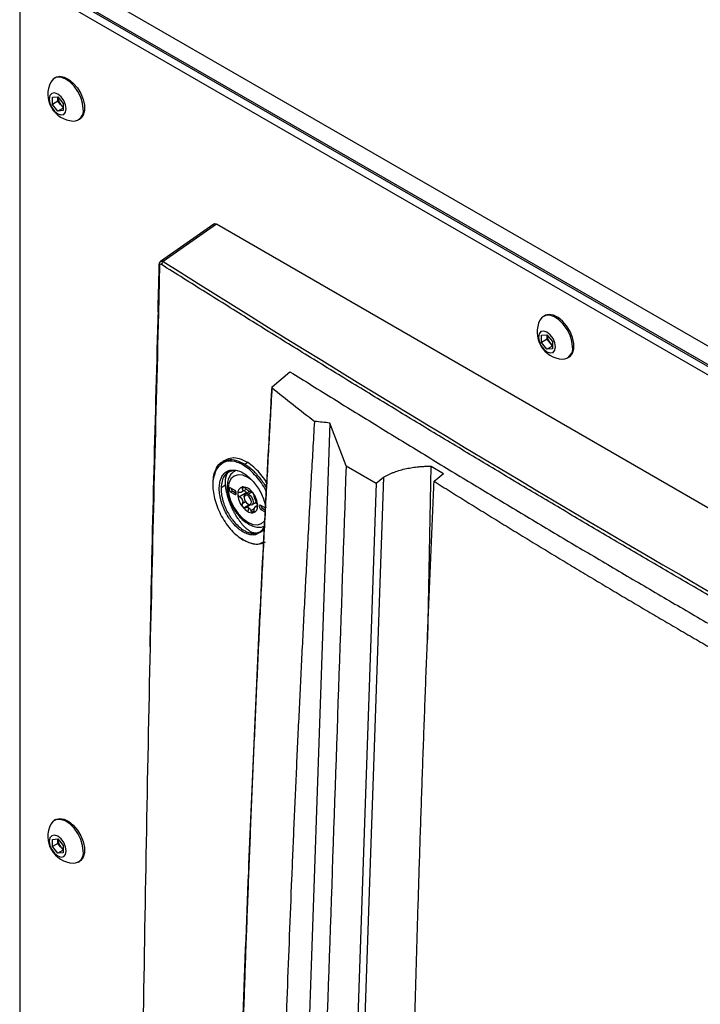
# Model space of a CAD drawing. Header units: millimetres. Extents: x 155400 to 158106, y 111257 to 114783.
# Tile 148 of 152: x 157529 to 157663, y 114377 to 114571. Entities that reach past the tile are written whole.
import ezdxf

# ---------------------------------------------------------------- set-up
doc = ezdxf.new("R2010")
doc.units = ezdxf.units.MM

msp = doc.modelspace()

# ---------------------------------------------------------------- linework, layer by layer
at = {"color": 7, "linetype": 'Continuous', "lineweight": 25}
for p, q in [((157535.66, 114581.47), (157844.31, 114403.29)), ((157842.1, 114400.48), (157532.56, 114579.17)), ((157529.03, 114577.13), (157529.03, 114248.31)), ((157840.69, 114399.66), (157531.15, 114578.35)), ((157836.71, 114404), (157540.08, 114575.24)), ((157536.11, 114559.9), (157535.84, 114559.74)), ((157535.48, 114555.98), (157536.54, 114556.08)), ((157535.48, 114554.57), (157535.48, 114555.98)), ((157536.54, 114556.08), (157537.6, 114554.76)), ((157536.59, 114556.02), (157536.58, 114555.91)), ((157536.58, 114555.91), (157536.58, 114556.02)), ((157536.58, 114555.2), (157536.58, 114555.91)), ((157536.58, 114555.2), (157535.48, 114554.57)), ((157536.54, 114553.25), (157535.48, 114554.57)), ((157537.6, 114553.86), (157536.54, 114553.25)), ((157537.11, 114554.54), (157536.58, 114555.2)), ((157537.6, 114553.94), (157537.11, 114554.54)), ((157537.6, 114554.76), (157537.6, 114553.34)), ((157537.6, 114553.34), (157536.54, 114553.25)), ((157540.59, 114551.52), (157540.86, 114551.67)), ((157567.31, 114530.97), (157556.78, 114523.55)), ((157567.83, 114530.94), (157557.34, 114523.55)), ((157799.76, 114397.05), (157567.83, 114530.94)), ((157556.64, 114522.77), (157556.41, 114513.37)), ((157556.51, 114522.96), (157556.51, 114522.98)), ((157632.63, 114512.92), (157632.36, 114512.77)), ((157632, 114509), (157633.06, 114509.1)), ((157632, 114507.59), (157632, 114509)), ((157633.06, 114509.1), (157634.12, 114507.78)), ((157633.1, 114508.93), (157633.1, 114509.05)), ((157633.11, 114509.04), (157633.1, 114508.93)), ((157633.1, 114508.23), (157633.1, 114508.93)), ((157633.1, 114508.23), (157632, 114507.59)), ((157633.06, 114506.27), (157632, 114507.59)), ((157633.63, 114507.57), (157633.1, 114508.23)), ((157634.12, 114506.96), (157633.63, 114507.57)), ((157634.12, 114507.78), (157634.12, 114506.36)), ((157634.12, 114506.88), (157633.06, 114506.27)), ((157634.12, 114506.36), (157633.06, 114506.27)), ((157637.11, 114504.54), (157637.38, 114504.69)), ((157578.81, 114498.82), (157582.35, 114501.82)), ((157593.43, 114483.25), (157590.21, 114491.68)), ((157569.61, 114484.39), (157569.07, 114484.08)), ((157574.01, 114483.89), (157573.47, 114483.58)), ((157570.93, 114482.27), (157570.24, 114481.99)), ((157593.43, 114483.25), (157599.37, 114479.82)), ((157609.53, 114448.97), (157610.18, 114483.16)), ((157610.18, 114483.16), (157612.65, 114481.73)), ((157610.78, 114480.2), (157612.65, 114481.73)), ((157574.8, 114480.41), (157574.02, 114480.96)), ((157599.37, 114479.82), (157591.14, 114240.41)), ((157600.8, 114480.99), (157592.55, 114241.09)), ((157599.37, 114479.82), (157600.8, 114480.99)), ((157569.64, 114479.44), (157568.77, 114478.93)), ((157571.4, 114478.46), (157570.69, 114478.87)), ((157571.05, 114478.25), (157570.69, 114478.05)), ((157570.69, 114478.05), (157571.4, 114477.64)), ((157571.05, 114478.25), (157571.76, 114477.85)), ((157571.76, 114477.85), (157571.4, 114477.64)), ((157573.81, 114477.96), (157572.4, 114477.15)), ((157572.73, 114478.02), (157573.77, 114478.61)), ((157573.34, 114478.98), (157572.93, 114478.75)), ((157574.4, 114478.21), (157573.57, 114477.72)), ((157574.84, 114478.04), (157574.19, 114477.66)), ((157573.58, 114476.15), (157572.93, 114475.77)), ((157573.31, 114477.15), (157573.31, 114476.95)), ((157574.02, 114477.36), (157574.19, 114477.66)), ((157574.82, 114475.56), (157575.75, 114476.1)), ((157575.77, 114476.06), (157575.69, 114475.85)), ((157574.28, 114475.58), (157573.23, 114474.97)), ((157574.48, 114475.51), (157573.56, 114474.98)), ((157574.02, 114475.72), (157574.19, 114475.62)), ((157574.19, 114474.98), (157574.02, 114474.25)), ((157575.3, 114474.75), (157574.63, 114474.37)), ((157575.24, 114474.28), (157574.83, 114474.05)), ((157575.96, 114475.44), (157575.45, 114475.15)), ((157575.99, 114475.29), (157575.8, 114475.18)), ((157577.34, 114475.03), (157576.63, 114475.44)), ((157576.99, 114474.83), (157576.63, 114474.62)), ((157576.63, 114474.62), (157577.34, 114474.21)), ((157576.99, 114474.83), (157577.54, 114474.51)), ((157576.27, 114470.03), (157575.58, 114469.63)), ((157573.09, 114468.65), (157572.74, 114468.92)), ((157536.11, 114413.43), (157535.84, 114413.28)), ((157535.48, 114409.52), (157536.54, 114409.61)), ((157535.48, 114408.1), (157535.48, 114409.52)), ((157536.58, 114408.74), (157535.48, 114408.1)), ((157536.54, 114406.78), (157535.48, 114408.1)), ((157536.54, 114409.61), (157537.6, 114408.29)), ((157536.58, 114409.44), (157536.58, 114409.56)), ((157536.59, 114409.55), (157536.58, 114409.44)), ((157536.58, 114408.74), (157536.58, 114409.44)), ((157537.11, 114408.08), (157536.58, 114408.74)), ((157537.6, 114407.47), (157537.11, 114408.08)), ((157537.6, 114408.29), (157537.6, 114406.88)), ((157537.6, 114407.39), (157536.54, 114406.78)), ((157537.6, 114406.88), (157536.54, 114406.78)), ((157540.59, 114405.05), (157540.86, 114405.2))]:
    msp.add_line(p, q, dxfattribs=at)
at = {"color": 7, "linetype": 'Continuous', "lineweight": 25, "flags": 128}
for points in [[(157541.58, 114553.69), (157541.45, 114554.81), (157541.09, 114555.99), (157540.51, 114557.14), (157539.76, 114558.18), (157538.9, 114559.03), (157537.99, 114559.63), (157537.09, 114559.93), (157536.28, 114559.92), (157535.61, 114559.58), (157535.15, 114558.99)], [(157536.11, 114559.9), (157536.19, 114559.94), (157536.94, 114560.12), (157537.8, 114559.98), (157538.71, 114559.52), (157539.61, 114558.79), (157540.42, 114557.84), (157541.09, 114556.73), (157541.57, 114555.55), (157541.81, 114554.39), (157541.81, 114553.34), (157541.57, 114552.46), (157541.09, 114551.83), (157540.86, 114551.67)], [(157538.22, 114553.69), (157538.09, 114554.51), (157537.73, 114555.35), (157537.18, 114556.08), (157536.54, 114556.6), (157535.9, 114556.83), (157535.35, 114556.72), (157534.99, 114556.3), (157534.86, 114555.63), (157534.99, 114554.82), (157535.35, 114553.98), (157535.9, 114553.24), (157536.54, 114552.72), (157537.18, 114552.5), (157537.73, 114552.61), (157538.09, 114553.02), (157538.22, 114553.69)], [(157638.1, 114506.71), (157637.97, 114507.83), (157637.61, 114509.01), (157637.03, 114510.16), (157636.28, 114511.2), (157635.42, 114512.05), (157634.51, 114512.65), (157633.61, 114512.96), (157632.8, 114512.94), (157632.13, 114512.6), (157631.67, 114512.01)], [(157637.38, 114504.69), (157637.61, 114504.85), (157638.09, 114505.48), (157638.33, 114506.36), (157638.33, 114507.41), (157638.09, 114508.57), (157637.61, 114509.75), (157636.94, 114510.86), (157636.13, 114511.81), (157635.24, 114512.54), (157634.32, 114513), (157633.46, 114513.14), (157632.71, 114512.96), (157632.63, 114512.92)], [(157634.74, 114506.71), (157634.61, 114507.53), (157634.25, 114508.37), (157633.7, 114509.1), (157633.06, 114509.62), (157632.42, 114509.85), (157631.87, 114509.74), (157631.51, 114509.32), (157631.38, 114508.65), (157631.51, 114507.84), (157631.87, 114507), (157632.42, 114506.26), (157633.06, 114505.74), (157633.7, 114505.52), (157634.25, 114505.63), (157634.61, 114506.05), (157634.74, 114506.71)], [(157590.21, 114491.68), (157585.74, 114361.69), (157584.85, 114335.69), (157583.95, 114309.69), (157583.06, 114283.69), (157582.16, 114257.69), (157581.27, 114231.7)], [(157574.02, 114480.96), (157573.03, 114481.38), (157572.11, 114481.47), (157571.31, 114481.22), (157570.71, 114480.66), (157570.32, 114479.82), (157570.19, 114478.75), (157570.32, 114477.53), (157570.71, 114476.24), (157571.31, 114474.98), (157572.11, 114473.82), (157573.03, 114472.85), (157574.02, 114472.12)], [(157574.04, 114481.16), (157574.03, 114481.09), (157574.02, 114480.96)], [(157570.69, 114478.87), (157570.56, 114478.91), (157570.44, 114478.89), (157570.37, 114478.8), (157570.34, 114478.66), (157570.37, 114478.49), (157570.44, 114478.31), (157570.56, 114478.16), (157570.69, 114478.05)], [(157571.4, 114477.64), (157571.54, 114477.6), (157571.65, 114477.62), (157571.73, 114477.71), (157571.76, 114477.85), (157571.73, 114478.02), (157571.65, 114478.19), (157571.54, 114478.35), (157571.4, 114478.46)], [(157573.31, 114477.15), (157573.38, 114477.5), (157573.57, 114477.72), (157573.86, 114477.78), (157574.19, 114477.66)], [(157574.02, 114477.36), (157573.75, 114477.45), (157573.52, 114477.41), (157573.36, 114477.23), (157573.31, 114476.95), (157573.36, 114476.6), (157573.52, 114476.25), (157573.75, 114475.94), (157574.02, 114475.72)], [(157574.02, 114475.72), (157574.29, 114475.63), (157574.52, 114475.67), (157574.67, 114475.85), (157574.73, 114476.13), (157574.67, 114476.48), (157574.52, 114476.83), (157574.29, 114477.14), (157574.02, 114477.36)], [(157574.19, 114477.66), (157574.53, 114477.39), (157574.82, 114477), (157575.01, 114476.56), (157575.08, 114476.13), (157575.01, 114475.78), (157574.82, 114475.56), (157574.53, 114475.5), (157574.19, 114475.62)], [(157576.63, 114475.44), (157576.5, 114475.48), (157576.38, 114475.46), (157576.31, 114475.37), (157576.28, 114475.23), (157576.31, 114475.06), (157576.38, 114474.89), (157576.5, 114474.73), (157576.63, 114474.62)], [(157577.56, 114474.82), (157577.48, 114474.92), (157577.34, 114475.03)], [(157574.02, 114472.12), (157575.01, 114471.7), (157575.93, 114471.61), (157576.72, 114471.86), (157577.33, 114472.42), (157577.48, 114472.67)], [(157536.11, 114413.43), (157536.19, 114413.48), (157536.94, 114413.65), (157537.8, 114413.51), (157538.71, 114413.06), (157539.61, 114412.32), (157540.42, 114411.37), (157541.09, 114410.26), (157541.57, 114409.09), (157541.81, 114407.93), (157541.81, 114406.87), (157541.57, 114405.99), (157541.09, 114405.37), (157540.86, 114405.2)], [(157541.58, 114407.22), (157541.45, 114408.34), (157541.09, 114409.52), (157540.51, 114410.67), (157539.76, 114411.71), (157538.9, 114412.57), (157537.99, 114413.17), (157537.09, 114413.47), (157536.28, 114413.45), (157535.61, 114413.11), (157535.15, 114412.52)], [(157538.22, 114407.23), (157538.09, 114408.04), (157537.73, 114408.88), (157537.18, 114409.62), (157536.54, 114410.13), (157535.9, 114410.36), (157535.35, 114410.25), (157534.99, 114409.83), (157534.86, 114409.17), (157534.99, 114408.35), (157535.35, 114407.51), (157535.9, 114406.78), (157536.54, 114406.26), (157537.18, 114406.03), (157537.73, 114406.14), (157538.09, 114406.56), (157538.22, 114407.23)]]:
    msp.add_lwpolyline(points, dxfattribs=at)
at = {"color": 7, "linetype": 'Continuous', "lineweight": 25}
for centre, radius, start, end in [((157539.9, 114556.6), 5.32, 153.3357, 266.6589), ((157538.88, 114556.02), 2.3, 182.6393, 219.7721), ((157538.67, 114555.77), 1.98, 218.0623, 237.233), ((157539.57, 114553.33), 2.04, 270.6605, 10.0847), ((157556.74, 114522.97), 0.228, 183.5458, 245.2592), ((157557.75, 114522.91), 0.752, 122.1649, 175.5403), ((157636.42, 114509.62), 5.32, 153.3357, 266.6589), ((157635.4, 114509.04), 2.3, 182.6393, 219.7721), ((157635.19, 114508.79), 1.98, 218.0623, 237.233), ((157636.09, 114506.36), 2.04, 270.6605, 10.0847), ((157567.96, 114482.68), 0.176, 123.4457, 226.2376), ((157571.44, 114478.89), 0.75, 181.8666, 238.1281), ((157573.25, 114477.88), 1.23, 100.5468, 189.2519), ((157573.62, 114477.72), 0.818, 141.0957, 148.703), ((157572.6, 114478.43), 0.43, 317.6518, 332.1469), ((157572.88, 114476.54), 2.56, 33.4349, 86.5705), ((157573.24, 114476.64), 1.91, 57.8448, 62.1606), ((157574.73, 114479.22), 1.07, 236.0119, 239.9627), ((157574.67, 114479.11), 0.943, 239.9574, 244.2493), ((157571.7, 114475.2), 4.3, 2.6393, 39.7721), ((157576.33, 114477.88), 4.3, 182.6393, 219.7721), ((157576.01, 114477.72), 3.28, 199.6999, 202.7114), ((157571.35, 114475.91), 1.72, 18.3336, 24.0778), ((157572.38, 114475.57), 3.28, 19.6999, 22.7114), ((157577.04, 114477.38), 1.72, 198.3336, 204.0778), ((157575.9, 114477.37), 3.64, 217.9787, 238.8941), ((157574.94, 114475.71), 1.72, 237.6507, 272.3578), ((157573.69, 114474.12), 1, 55.8866, 64.1188), ((157575.18, 114476.7), 1.98, 237.8796, 239.9913), ((157575.12, 114476.59), 1.85, 239.9906, 242.1962), ((157574.78, 114475.2), 1.23, 280.5468, 9.2519), ((157574.77, 114475.57), 0.818, 321.0957, 328.703), ((157575.79, 114474.85), 0.43, 137.6518, 152.1469), ((157577.38, 114475.46), 0.75, 181.8666, 238.1281), ((157574.42, 114472.08), 0.402, 174.3176, 234.3717), ((157539.9, 114410.14), 5.32, 153.3357, 266.6589), ((157538.88, 114409.55), 2.3, 182.6393, 219.7721), ((157538.67, 114409.3), 1.98, 218.0623, 237.233), ((157539.57, 114406.87), 2.04, 270.6605, 10.0847)]:
    msp.add_arc(centre, radius, start, end, dxfattribs=at)
for points, knots in [([(157567.32, 114530.95), (157567.34, 114530.98), (157567.41, 114531.05), (157567.59, 114531.05), (157567.75, 114530.97), (157567.83, 114530.94)], [0, 0, 0, 0, 0.179672, 0.605608, 1, 1, 1, 1]), ([(157556.51, 114522.96), (157556.47, 114521.27), (157556.38, 114518.13), (157556.29, 114514.99), (157556.25, 114513.55)], [0, 0, 0, 0, 0.539959, 1, 1, 1, 1]), ([(157556.82, 114523.58), (157556.78, 114523.54), (157556.69, 114523.47), (157556.59, 114523.32), (157556.53, 114523.15), (157556.52, 114523.02), (157556.51, 114522.96)], [0, 0, 0, 0, 0.258695, 0.513823, 0.761972, 1, 1, 1, 1]), ([(157557, 114522.97), (157556.91, 114523.03), (157556.82, 114523.04), (157556.69, 114522.96), (157556.65, 114522.88), (157556.64, 114522.77)], [0, 0, 0, 0, 0.5, 0.5, 1, 1, 1, 1]), ([(157556.82, 114523.57), (157556.83, 114523.58), (157556.88, 114523.65), (157557.07, 114523.66), (157557.25, 114523.59), (157557.34, 114523.55)], [0, 0, 0, 0, 0.056738, 0.526964, 1, 1, 1, 1]), ([(157787.8, 114389.73), (157786.23, 114390.56), (157783.09, 114392.22), (157778.39, 114394.72), (157773.69, 114397.22), (157769, 114399.73), (157764.32, 114402.24), (157759.65, 114404.76), (157754.98, 114407.28), (157750.32, 114409.8), (157745.67, 114412.34), (157741.03, 114414.87), (157736.39, 114417.41), (157731.76, 114419.96), (157727.13, 114422.51), (157722.52, 114425.07), (157717.91, 114427.63), (157713.31, 114430.19), (157708.72, 114432.76), (157704.13, 114435.34), (157699.55, 114437.92), (157694.98, 114440.5), (157690.42, 114443.09), (157685.86, 114445.68), (157681.31, 114448.28), (157676.77, 114450.89), (157672.23, 114453.5), (157667.71, 114456.11), (157663.19, 114458.73), (157658.68, 114461.35), (157654.17, 114463.98), (157649.67, 114466.61), (157645.19, 114469.25), (157640.7, 114471.89), (157636.23, 114474.53), (157631.76, 114477.19), (157627.3, 114479.84), (157622.85, 114482.5), (157618.41, 114485.17), (157613.97, 114487.84), (157609.54, 114490.51), (157605.12, 114493.19), (157600.71, 114495.88), (157596.3, 114498.56), (157591.9, 114501.26), (157587.51, 114503.95), (157583.13, 114506.66), (157578.75, 114509.36), (157574.39, 114512.08), (157570.03, 114514.79), (157565.68, 114517.51), (157561.33, 114520.24), (157558.44, 114522.06), (157557, 114522.97)], [0, 0, 0, 0, 0.019608, 0.039216, 0.058824, 0.078432, 0.098039, 0.117647, 0.137255, 0.156863, 0.176471, 0.196079, 0.215687, 0.235294, 0.254902, 0.27451, 0.294118, 0.313726, 0.333334, 0.352941, 0.372549, 0.392157, 0.411765, 0.431373, 0.45098, 0.470588, 0.490196, 0.509804, 0.529412, 0.54902, 0.568627, 0.588235, 0.607843, 0.627451, 0.647059, 0.666666, 0.686274, 0.705882, 0.72549, 0.745098, 0.764706, 0.784313, 0.803921, 0.823529, 0.843137, 0.862745, 0.882353, 0.901961, 0.921568, 0.941176, 0.960784, 0.980392, 1, 1, 1, 1]), ([(157557.34, 114523.55), (157594.17, 114500.32), (157631.84, 114477.6), (157708.79, 114433.17), (157748.06, 114411.49), (157788.12, 114390.32)], [0, 0, 0, 0, 0.5, 0.5, 1, 1, 1, 1]), ([(157554.76, 114447.5), (157554.81, 114449.95), (157555.26, 114473.39), (157555.92, 114496.96), (157556.51, 114518.07)], [0, 0, 0, 0, 0.104175, 1, 1, 1, 1]), ([(157556.41, 114513.37), (157555.81, 114490.61), (157554.53, 114441.97), (157553.22, 114367.82), (157552.3, 114293.06), (157552.11, 114244.23), (157552.02, 114220.93)], [0, 0, 0, 0, 0.23181, 0.49555, 0.759298, 1, 1, 1, 1]), ([(157582.35, 114501.82), (157583.79, 114500.92), (157586.66, 114499.13), (157590.98, 114496.45), (157595.3, 114493.77), (157599.64, 114491.11), (157603.98, 114488.44), (157608.33, 114485.79), (157612.68, 114483.13), (157617.04, 114480.49), (157621.42, 114477.85), (157625.79, 114475.22), (157630.18, 114472.59), (157634.57, 114469.97), (157638.97, 114467.35), (157643.38, 114464.74), (157647.79, 114462.14), (157652.22, 114459.54), (157656.64, 114456.95), (157661.08, 114454.36), (157665.52, 114451.78), (157669.98, 114449.2), (157674.43, 114446.64), (157678.9, 114444.07), (157683.37, 114441.52), (157687.85, 114438.97), (157692.34, 114436.42), (157696.84, 114433.88), (157701.34, 114431.35), (157705.85, 114428.83), (157710.36, 114426.31), (157714.89, 114423.79), (157719.42, 114421.28), (157723.95, 114418.78), (157728.5, 114416.28), (157733.05, 114413.79), (157737.61, 114411.31), (157742.18, 114408.83), (157746.75, 114406.36), (157751.33, 114403.9), (157755.92, 114401.44), (157758.98, 114399.8), (157760.51, 114398.98)], [0, 0, 0, 0, 0.025, 0.050001, 0.075001, 0.100001, 0.125002, 0.150002, 0.175002, 0.200002, 0.225002, 0.250002, 0.275002, 0.300002, 0.325001, 0.350001, 0.375001, 0.400001, 0.425, 0.45, 0.475, 0.5, 0.524999, 0.549999, 0.574999, 0.599999, 0.624998, 0.649998, 0.674998, 0.699998, 0.724998, 0.749998, 0.774998, 0.799998, 0.824998, 0.849998, 0.874998, 0.899998, 0.924999, 0.949999, 0.974999, 1, 1, 1, 1]), ([(157578.8, 114498.68), (157578.68, 114496.6), (157578.44, 114492.42), (157578.1, 114486.17), (157577.76, 114479.93), (157577.43, 114473.68), (157577.1, 114467.45), (157576.79, 114461.21), (157576.48, 114454.98), (157576.18, 114448.76), (157575.88, 114442.54), (157575.6, 114436.33), (157575.32, 114430.12), (157575.05, 114423.91), (157574.78, 114417.71), (157574.53, 114411.52), (157574.28, 114405.33), (157574.04, 114399.14), (157573.81, 114392.96), (157573.58, 114386.79), (157573.36, 114380.62), (157573.15, 114374.45), (157572.95, 114368.29), (157572.75, 114362.13), (157572.56, 114355.98), (157572.38, 114349.84), (157572.21, 114343.69), (157572.04, 114337.56), (157571.89, 114331.43), (157571.74, 114325.3), (157571.59, 114319.18), (157571.46, 114313.06), (157571.33, 114306.95), (157571.21, 114300.85), (157571.09, 114294.75), (157570.99, 114288.65), (157570.92, 114284.59), (157570.89, 114282.56)], [0, 0, 0, 0, 0.0286306, 0.057258, 0.0858822, 0.1145032, 0.1431209, 0.1717353, 0.2003465, 0.2289543, 0.2575587, 0.2861598, 0.3147574, 0.3433515, 0.3719422, 0.4005294, 0.4291131, 0.4576931, 0.4862696, 0.5148425, 0.5434117, 0.5719773, 0.6005391, 0.6290972, 0.6576516, 0.6862021, 0.7147488, 0.7432917, 0.7718307, 0.8003659, 0.828897, 0.8574243, 0.8859475, 0.9144667, 0.9429819, 0.971493, 1, 1, 1, 1]), ([(157572.15, 114340.59), (157572.16, 114341.29), (157572.6, 114361.99), (157573.99, 114398.74), (157576.18, 114450.79), (157577.94, 114482.81), (157578.81, 114498.82)], [0, 0, 0, 0, 0.013377, 0.397061, 0.698532, 1, 1, 1, 1]), ([(157578.81, 114498.82), (157578.81, 114498.81), (157578.79, 114498.8), (157578.78, 114498.77), (157578.77, 114498.74), (157578.77, 114498.72), (157578.78, 114498.7), (157578.79, 114498.69), (157578.8, 114498.68)], [0, 0, 0, 0, 0.168698, 0.332627, 0.500701, 0.749928, 0.874591, 1, 1, 1, 1]), ([(157578.54, 114223.81), (157578.54, 114225.08), (157578.56, 114227.83), (157578.58, 114231.96), (157578.62, 114236.2), (157578.66, 114240.84), (157578.73, 114247.73), (157578.82, 114256.15), (157579.02, 114270.86), (157579.39, 114293.02), (157580.07, 114323.45), (157580.83, 114349.49), (157581.45, 114368.13), (157581.85, 114379.33), (157582.28, 114390.54), (157582.73, 114401.77), (157583.2, 114413.01), (157583.7, 114424.26), (157584.23, 114435.52), (157584.78, 114446.79), (157585.36, 114458.08), (157585.96, 114469.38), (157586.58, 114480.69), (157587.02, 114488.23), (157587.24, 114492.01)], [0, 0, 0, 0, 0.014401, 0.03125, 0.046875, 0.0625, 0.083787, 0.125, 0.157754, 0.25, 0.37501, 0.499999, 0.541684, 0.583365, 0.625044, 0.666719, 0.708392, 0.750061, 0.791727, 0.833389, 0.875048, 0.916702, 0.958353, 1, 1, 1, 1]), ([(157577.72, 114478.01), (157577.72, 114478.01), (157577.36, 114479.07), (157575.94, 114481), (157573.73, 114483.2), (157571.34, 114484.27), (157569.19, 114484.18), (157568.29, 114483.1), (157567.84, 114482.56)], [0, 0, 0, 0, 0.000576, 0.200214, 0.399769, 0.599367, 0.799061, 1, 1, 1, 1]), ([(157567.86, 114482.83), (157568.15, 114483.29), (157568.48, 114483.82), (157569.02, 114484.01), (157569.1, 114484.03)], [0, 0, 0, 0, 0.851577, 1, 1, 1, 1]), ([(157569.1, 114484.03), (157569.45, 114484.21), (157570.24, 114484.59), (157571.77, 114484.45), (157572.9, 114483.87), (157573.47, 114483.58)], [0, 0, 0, 0, 0.2921657, 0.6461278, 1, 1, 1, 1]), ([(157574.01, 114483.89), (157573.47, 114484.17), (157572.4, 114484.72), (157570.87, 114484.9), (157570.03, 114484.56), (157569.61, 114484.39)], [0, 0, 0, 0, 0.333287, 0.667129, 1, 1, 1, 1]), ([(157577.82, 114479.8), (157577.68, 114480.05), (157577.24, 114480.8), (157576.35, 114481.89), (157575.21, 114483.06), (157574.41, 114483.61), (157574.01, 114483.89)], [0, 0, 0, 0, 0.137537, 0.424963, 0.71234, 1, 1, 1, 1]), ([(157567.84, 114482.56), (157567.55, 114481.82), (157566.97, 114480.35), (157567.25, 114477.22), (157568.36, 114473.98), (157570.2, 114471.04), (157572.5, 114468.82), (157574.82, 114467.85), (157576.42, 114467.69), (157576.94, 114468.18), (157576.97, 114468.21)], [0, 0, 0, 0, 0.141795, 0.283437, 0.425013, 0.566619, 0.708298, 0.849993, 0.991818, 1, 1, 1, 1]), ([(157567.22, 114480.4), (157567.24, 114480.73), (157567.28, 114481.61), (157567.6, 114482.25), (157567.79, 114482.65)], [0, 0, 0, 0, 0.3783624, 1, 1, 1, 1]), ([(157575.58, 114469.63), (157575.31, 114469.59), (157575.03, 114469.58), (157574.46, 114469.65), (157574.16, 114469.73), (157573.54, 114469.96), (157573.24, 114470.12), (157572.78, 114470.41), (157572.62, 114470.51), (157572.32, 114470.74), (157572.16, 114470.87), (157571.71, 114471.26), (157571.42, 114471.55), (157571.01, 114472.04), (157570.87, 114472.21), (157570.6, 114472.55), (157570.47, 114472.73), (157570.1, 114473.28), (157569.87, 114473.67), (157569.45, 114474.47), (157569.26, 114474.89), (157569.02, 114475.52), (157568.94, 114475.73), (157568.81, 114476.15), (157568.75, 114476.36), (157568.64, 114476.78), (157568.6, 114476.98), (157568.52, 114477.4), (157568.49, 114477.6), (157568.41, 114478.21), (157568.4, 114478.6), (157568.42, 114479.35), (157568.46, 114479.71), (157568.61, 114480.36), (157568.71, 114480.66), (157568.9, 114481.07), (157568.97, 114481.2), (157569.13, 114481.44), (157569.21, 114481.55), (157569.48, 114481.85), (157569.69, 114482.02), (157570.14, 114482.27), (157570.39, 114482.36), (157570.66, 114482.41)], [0, 0, 0, 0, 0.0625, 0.0625, 0.125, 0.125, 0.1875, 0.1875, 0.21875, 0.21875, 0.25, 0.25, 0.3125, 0.3125, 0.34375, 0.34375, 0.375, 0.375, 0.4375, 0.4375, 0.5, 0.5, 0.53125, 0.53125, 0.5625, 0.5625, 0.59375, 0.59375, 0.625, 0.625, 0.6875, 0.6875, 0.75, 0.75, 0.8125, 0.8125, 0.84375, 0.84375, 0.875, 0.875, 0.9375, 0.9375, 1, 1, 1, 1]), ([(157570.24, 114481.99), (157570.18, 114481.97), (157569.82, 114481.84), (157569.36, 114481.24), (157568.88, 114480.25), (157568.81, 114479.37), (157568.77, 114478.93)], [0, 0, 0, 0, 0.064873, 0.376026, 0.687776, 1, 1, 1, 1]), ([(157569.76, 114481.18), (157569.78, 114481.22), (157569.81, 114481.33), (157569.88, 114481.5), (157569.95, 114481.65), (157570.01, 114481.73), (157570.03, 114481.76)], [0, 0, 0, 0, 0.1752856, 0.5000043, 0.8251963, 1, 1, 1, 1]), ([(157571.56, 114482.28), (157571.31, 114482.12), (157570.82, 114481.79), (157570.31, 114481), (157570, 114480.04), (157569.92, 114478.92), (157570.07, 114477.67), (157570.45, 114476.38), (157571.04, 114475.1), (157571.8, 114473.91), (157572.7, 114472.87), (157573.51, 114472.17), (157574.02, 114471.86), (157574.18, 114471.76)], [0, 0, 0, 0, 0.0866801, 0.1752119, 0.2661703, 0.3616971, 0.4600841, 0.558829, 0.6572785, 0.755651, 0.8543026, 0.9536002, 1, 1, 1, 1]), ([(157570.03, 114481.76), (157570.05, 114481.79), (157570.08, 114481.84), (157570.15, 114481.91), (157570.2, 114481.97), (157570.26, 114482.02), (157570.31, 114482.06), (157570.37, 114482.1), (157570.4, 114482.12), (157570.41, 114482.13)], [0, 0, 0, 0, 0.16693, 0.334033, 0.501068, 0.588909, 0.751105, 0.912576, 1, 1, 1, 1]), ([(157570.66, 114482.41), (157571.22, 114482.4), (157572.34, 114482.39), (157574.25, 114481.14), (157575.93, 114479.2), (157577.15, 114476.98), (157577.44, 114475.57), (157577.57, 114474.98)], [0, 0, 0, 0, 0.212726, 0.425258, 0.637665, 0.850031, 1, 1, 1, 1]), ([(157570.66, 114482.41), (157570.68, 114482.35), (157570.72, 114482.3), (157570.83, 114482.24), (157570.89, 114482.25), (157570.93, 114482.27)], [0, 0, 0, 0, 0.5, 0.5, 1, 1, 1, 1]), ([(157572.09, 114482.2), (157572.07, 114482.21), (157571.65, 114482.38), (157571.28, 114482.32), (157570.93, 114482.27)], [0, 0, 0, 0, 0.064037, 1, 1, 1, 1]), ([(157570.93, 114482.27), (157570.93, 114482.27), (157570.93, 114482.27), (157570.93, 114482.27), (157570.93, 114482.27)], [0, 0, 0, 0, 0.312412, 1, 1, 1, 1]), ([(157573.47, 114483.58), (157573.99, 114483.21), (157575.03, 114482.48), (157576.45, 114480.83), (157577.38, 114479.52), (157577.73, 114478.76), (157577.76, 114478.68)], [0, 0, 0, 0, 0.3218554, 0.6433617, 0.9656607, 1, 1, 1, 1]), ([(157593.43, 114483.25), (157592.93, 114468.73), (157592.43, 114454.07), (157591.41, 114424.56), (157590.9, 114409.71), (157589.37, 114365.02), (157588.33, 114335.03), (157586.8, 114290.38), (157586.29, 114275.55), (157585.65, 114257.14), (157585.47, 114251.62), (157585.24, 114245.21), (157585.15, 114242.35), (157585.11, 114241.32), (157585.1, 114241.09), (157585.1, 114240.97), (157585.09, 114240.65), (157585.09, 114240.46), (157585.1, 114240.1), (157585.11, 114239.93), (157585.14, 114239.6), (157585.15, 114239.45), (157585.2, 114238.99), (157585.24, 114238.69), (157585.34, 114238.12), (157585.4, 114237.83), (157585.54, 114237.25), (157585.61, 114236.96), (157585.79, 114236.36), (157585.89, 114236.05), (157586.07, 114235.55), (157586.14, 114235.37), (157586.25, 114235.09), (157586.29, 114235), (157586.36, 114234.8), (157586.55, 114234.33), (157587.06, 114233.08), (157587.52, 114231.92), (157589.08, 114228.02), (157590.36, 114224.85), (157592.92, 114218.45), (157594.21, 114215.23), (157596.77, 114208.85), (157598.04, 114205.69), (157599.9, 114201.05), (157600.59, 114199.33), (157601.27, 114197.63), (157601.42, 114197.26), (157601.5, 114197.07), (157601.73, 114196.54), (157601.88, 114196.22), (157602.34, 114195.3), (157602.66, 114194.75), (157603.33, 114193.71), (157603.67, 114193.23), (157604.42, 114192.29), (157604.82, 114191.84), (157605.48, 114191.18), (157605.71, 114190.96), (157606.21, 114190.52), (157606.48, 114190.3), (157606.93, 114189.97), (157607.09, 114189.86), (157607.43, 114189.63), (157607.62, 114189.51), (157608.26, 114189.14), (157608.69, 114188.89), (157616.02, 114184.66), (157623.21, 114180.51), (157637.97, 114171.99), (157645.53, 114167.62), (157653.1, 114163.26)], [0, 0, 0, 0, 0.125, 0.125, 0.25, 0.25, 0.5, 0.5, 0.625, 0.625, 0.65625, 0.671875, 0.679688, 0.680664, 0.680664, 0.681641, 0.681641, 0.683594, 0.683594, 0.685547, 0.685547, 0.6875, 0.6875, 0.691406, 0.691406, 0.695313, 0.695313, 0.699219, 0.699219, 0.703125, 0.703125, 0.705078, 0.705078, 0.706055, 0.706055, 0.707031, 0.710938, 0.71875, 0.71875, 0.75, 0.75, 0.78125, 0.78125, 0.8125, 0.8125, 0.828125, 0.830078, 0.830078, 0.832031, 0.832031, 0.835938, 0.835938, 0.84375, 0.84375, 0.851563, 0.851563, 0.859375, 0.859375, 0.863281, 0.863281, 0.867188, 0.867188, 0.869141, 0.869141, 0.871094, 0.871094, 0.875, 0.875, 0.9375, 0.9375, 1, 1, 1, 1]), ([(157600.8, 114480.99), (157600.88, 114481.04), (157601.05, 114481.14), (157601.31, 114481.28), (157601.57, 114481.41), (157601.83, 114481.54), (157602.11, 114481.67), (157602.38, 114481.79), (157602.67, 114481.91), (157603.23, 114482.12), (157604.11, 114482.41), (157605.3, 114482.71), (157606.52, 114482.93), (157607.6, 114483.06), (157608.55, 114483.13), (157609.36, 114483.17), (157609.9, 114483.16), (157610.18, 114483.16)], [0, 0, 0, 0, 0.030842, 0.061736, 0.092713, 0.123802, 0.155032, 0.186432, 0.218031, 0.249856, 0.373122, 0.500006, 0.622509, 0.749004, 0.830967, 0.914565, 1, 1, 1, 1]), ([(157569.64, 114479.44), (157569.64, 114479.48), (157569.63, 114479.57), (157569.62, 114479.74), (157569.62, 114479.96), (157569.62, 114480.19), (157569.63, 114480.33), (157569.63, 114480.39)], [0, 0, 0, 0, 0.116487, 0.283339, 0.499962, 0.806707, 1, 1, 1, 1]), ([(157569.63, 114480.39), (157569.64, 114480.44), (157569.64, 114480.54), (157569.66, 114480.67), (157569.67, 114480.76), (157569.68, 114480.81)], [0, 0, 0, 0, 0.33295, 0.666162, 1, 1, 1, 1]), ([(157569.68, 114480.81), (157569.69, 114480.84), (157569.7, 114480.9), (157569.72, 114480.99), (157569.74, 114481.08), (157569.75, 114481.14), (157569.76, 114481.18)], [0, 0, 0, 0, 0.249475, 0.500006, 0.68028, 1, 1, 1, 1]), ([(157660.95, 114181.69), (157659.8, 114182.36), (157657.49, 114183.69), (157654.05, 114185.69), (157650.63, 114187.68), (157647.21, 114189.68), (157643.5, 114191.86), (157639.51, 114194.22), (157635.26, 114196.75), (157631.04, 114199.26), (157627.88, 114201.15), (157625.78, 114202.41), (157624.73, 114203.05), (157623.68, 114203.68), (157622.92, 114204.14), (157622.39, 114204.46), (157622.01, 114204.7), (157621.36, 114205.17), (157620.47, 114205.93), (157619.51, 114206.93), (157618.57, 114208.1), (157617.75, 114209.34), (157617.16, 114210.38), (157616.79, 114211.14), (157616.56, 114211.65), (157616.32, 114212.23), (157616.06, 114212.85), (157615.7, 114213.72), (157615.16, 114215), (157614.38, 114216.87), (157613, 114220.16), (157611.11, 114224.7), (157609.35, 114228.93), (157608.18, 114231.75), (157607.6, 114233.16), (157607.02, 114234.56), (157606.57, 114235.66), (157606.26, 114236.41), (157606.09, 114236.8), (157605.96, 114237.16), (157605.84, 114237.5), (157605.73, 114237.84), (157605.62, 114238.17), (157605.53, 114238.49), (157605.36, 114239.16), (157605.15, 114240.18), (157605.04, 114241.22), (157605.02, 114241.96), (157605.03, 114242.38), (157605.03, 114242.77), (157605.03, 114243.4), (157605.04, 114244.62), (157605.05, 114247.36), (157605.07, 114252.98), (157605.12, 114261.19), (157605.19, 114271.04), (157605.32, 114284.2), (157605.51, 114300.66), (157605.78, 114317.92), (157606.05, 114332.65), (157606.3, 114344.86), (157606.57, 114357.08), (157606.87, 114369.32), (157607.2, 114381.57), (157607.56, 114393.85), (157607.94, 114406.13), (157608.35, 114418.44), (157608.78, 114430.76), (157609.24, 114443.09), (157609.73, 114455.44), (157610.24, 114467.81), (157610.6, 114476.07), (157610.78, 114480.2)], [0, 0, 0, 0, 0.012688, 0.025317, 0.037911, 0.050497, 0.063101, 0.07904, 0.094839, 0.110545, 0.126202, 0.130156, 0.134103, 0.138043, 0.141978, 0.142652, 0.143991, 0.1463, 0.149907, 0.154174, 0.157833, 0.161868, 0.165756, 0.167102, 0.16842, 0.170149, 0.171992, 0.173734, 0.177543, 0.182892, 0.189679, 0.20557, 0.221569, 0.225582, 0.22957, 0.233543, 0.237513, 0.238873, 0.23991, 0.240897, 0.241868, 0.242819, 0.24375, 0.244656, 0.245533, 0.249397, 0.253436, 0.254787, 0.256337, 0.257425, 0.258514, 0.262323, 0.268989, 0.284542, 0.31565, 0.346761, 0.377864, 0.44009, 0.502293, 0.540543, 0.578798, 0.617059, 0.655325, 0.693597, 0.731874, 0.770158, 0.808448, 0.846745, 0.885048, 0.923358, 0.961675, 1, 1, 1, 1]), ([(157610.78, 114480.2), (157611.86, 114479.52), (157614.02, 114478.17), (157617.26, 114476.15), (157620.51, 114474.14), (157623.76, 114472.13), (157627.02, 114470.13), (157630.29, 114468.13), (157633.57, 114466.14), (157636.85, 114464.15), (157640.14, 114462.17), (157643.44, 114460.2), (157646.74, 114458.23), (157650.06, 114456.26), (157653.37, 114454.3), (157656.7, 114452.35), (157660.03, 114450.4), (157663.37, 114448.46), (157667.71, 114445.95), (157673.06, 114442.88), (157679.42, 114439.25), (157685.81, 114435.65), (157692.22, 114432.07), (157698.65, 114428.51), (157705.11, 114424.97), (157711.59, 114421.45), (157718.09, 114417.95), (157722.45, 114415.63), (157724.63, 114414.48)], [0, 0, 0, 0, 0.029408, 0.058816, 0.088223, 0.117632, 0.14704, 0.176449, 0.205859, 0.235269, 0.26468, 0.294092, 0.323505, 0.35292, 0.382336, 0.411753, 0.441172, 0.470593, 0.500016, 0.555586, 0.61115, 0.666709, 0.722264, 0.777815, 0.833363, 0.888909, 0.944455, 1, 1, 1, 1]), ([(157568.77, 114478.93), (157568.77, 114478.86), (157568.76, 114478.71), (157568.77, 114478.48), (157568.78, 114478.25), (157568.8, 114478), (157568.83, 114477.74), (157568.87, 114477.48), (157568.92, 114477.2), (157568.98, 114476.91), (157569.05, 114476.62), (157569.13, 114476.32), (157569.22, 114476.02), (157569.36, 114475.61), (157569.61, 114474.95), (157570.04, 114474.05), (157570.55, 114473.21), (157571.26, 114472.24), (157572.15, 114471.28), (157573.17, 114470.54), (157573.95, 114470.16), (157574.44, 114470.01), (157574.81, 114469.94), (157575.08, 114469.91), (157575.37, 114469.91), (157575.56, 114469.94), (157575.66, 114469.95)], [0, 0, 0, 0, 0.01829, 0.0369797, 0.056095, 0.0756663, 0.0957296, 0.1163557, 0.137529, 0.1591855, 0.1812516, 0.2036827, 0.2265375, 0.2498714, 0.2954699, 0.3755319, 0.458793, 0.5002244, 0.6341434, 0.7495902, 0.8134984, 0.8746567, 0.9022027, 0.9323719, 0.9650687, 1, 1, 1, 1]), ([(157569.79, 114478.35), (157569.78, 114478.39), (157569.76, 114478.5), (157569.73, 114478.68), (157569.69, 114478.93), (157569.66, 114479.18), (157569.65, 114479.35), (157569.64, 114479.43)], [0, 0, 0, 0, 0.123531, 0.2878307, 0.4930257, 0.7919026, 1, 1, 1, 1]), ([(157570.08, 114477.16), (157570.07, 114477.19), (157570.04, 114477.3), (157569.99, 114477.5), (157569.93, 114477.77), (157569.86, 114478.02), (157569.82, 114478.22), (157569.8, 114478.31), (157569.79, 114478.35)], [0, 0, 0, 0, 0.085004, 0.249035, 0.498179, 0.748296, 0.913901, 1, 1, 1, 1]), ([(157572.4, 114477.99), (157572.38, 114477.99), (157572.33, 114477.99), (157572.27, 114477.98), (157572.22, 114477.97), (157572.18, 114477.95), (157572.13, 114477.91), (157572.08, 114477.86), (157572.04, 114477.78), (157572.04, 114477.71), (157572.04, 114477.68)], [0, 0, 0, 0, 0.108101, 0.212121, 0.312109, 0.408115, 0.500199, 0.669962, 0.836392, 1, 1, 1, 1]), ([(157572.92, 114478.14), (157572.91, 114478.13), (157572.88, 114478.1), (157572.83, 114478.07), (157572.77, 114478.04), (157572.68, 114478.01), (157572.56, 114477.98), (157572.45, 114477.99), (157572.4, 114477.99)], [0, 0, 0, 0, 0.118955, 0.241753, 0.368585, 0.499622, 0.734116, 1, 1, 1, 1]), ([(157573.03, 114479.09), (157573.01, 114479.09), (157572.99, 114479.09), (157572.95, 114479.07), (157572.92, 114479.05), (157572.9, 114479.02), (157572.88, 114478.98), (157572.88, 114478.92), (157572.89, 114478.84), (157572.92, 114478.78), (157572.93, 114478.75)], [0, 0, 0, 0, 0.097875, 0.196697, 0.29658, 0.397634, 0.499966, 0.655549, 0.822147, 1, 1, 1, 1]), ([(157572.93, 114478.75), (157572.94, 114478.72), (157572.97, 114478.67), (157572.99, 114478.6), (157573.01, 114478.53), (157573.03, 114478.45), (157573.03, 114478.34), (157573, 114478.27), (157572.98, 114478.23)], [0, 0, 0, 0, 0.1368319, 0.2657372, 0.3867688, 0.4999905, 0.7574953, 1, 1, 1, 1]), ([(157573.56, 114478.8), (157573.54, 114478.82), (157573.51, 114478.86), (157573.45, 114478.91), (157573.4, 114478.95), (157573.34, 114478.99), (157573.28, 114479.03), (157573.19, 114479.07), (157573.1, 114479.09), (157573.05, 114479.09), (157573.03, 114479.09)], [0, 0, 0, 0, 0.1081007, 0.2121214, 0.3121086, 0.4081147, 0.5001993, 0.6699623, 0.8363916, 1, 1, 1, 1]), ([(157573.81, 114477.96), (157573.75, 114477.99), (157573.64, 114478.04), (157573.5, 114478.16), (157573.41, 114478.28), (157573.4, 114478.37), (157573.39, 114478.4)], [0, 0, 0, 0, 0.29479, 0.554929, 0.839431, 1, 1, 1, 1]), ([(157574.13, 114478.33), (157574.11, 114478.35), (157574.06, 114478.38), (157573.99, 114478.43), (157573.92, 114478.48), (157573.82, 114478.56), (157573.7, 114478.66), (157573.61, 114478.76), (157573.56, 114478.8)], [0, 0, 0, 0, 0.118955, 0.241753, 0.368585, 0.499622, 0.734116, 1, 1, 1, 1]), ([(157574.63, 114478.19), (157574.62, 114478.18), (157574.6, 114478.17), (157574.56, 114478.17), (157574.52, 114478.17), (157574.47, 114478.18), (157574.38, 114478.2), (157574.3, 114478.24), (157574.26, 114478.26)], [0, 0, 0, 0, 0.136832, 0.265737, 0.386769, 0.49999, 0.757495, 1, 1, 1, 1]), ([(157575.01, 114477.95), (157574.99, 114477.97), (157574.96, 114478), (157574.92, 114478.05), (157574.88, 114478.09), (157574.83, 114478.13), (157574.78, 114478.16), (157574.73, 114478.19), (157574.67, 114478.2), (157574.64, 114478.19), (157574.63, 114478.19)], [0, 0, 0, 0, 0.097875, 0.196697, 0.29658, 0.397634, 0.499966, 0.655549, 0.822147, 1, 1, 1, 1]), ([(157575.26, 114477.4), (157575.26, 114477.42), (157575.26, 114477.45), (157575.25, 114477.49), (157575.23, 114477.55), (157575.21, 114477.6), (157575.18, 114477.67), (157575.14, 114477.76), (157575.08, 114477.86), (157575.03, 114477.92), (157575.01, 114477.95)], [0, 0, 0, 0, 0.108101, 0.212121, 0.312109, 0.408115, 0.500199, 0.669962, 0.836392, 1, 1, 1, 1]), ([(157570.5, 114475.94), (157570.48, 114475.99), (157570.43, 114476.11), (157570.35, 114476.31), (157570.26, 114476.59), (157570.17, 114476.88), (157570.11, 114477.08), (157570.08, 114477.16)], [0, 0, 0, 0, 0.124993, 0.291659, 0.499893, 0.796864, 1, 1, 1, 1]), ([(157570.75, 114475.33), (157570.72, 114475.38), (157570.68, 114475.48), (157570.62, 114475.63), (157570.56, 114475.79), (157570.52, 114475.89), (157570.5, 114475.94)], [0, 0, 0, 0, 0.252069, 0.499998, 0.749981, 1, 1, 1, 1]), ([(157572.04, 114477.68), (157572.04, 114477.66), (157572.04, 114477.63), (157572.05, 114477.56), (157572.07, 114477.5), (157572.1, 114477.44), (157572.14, 114477.37), (157572.21, 114477.29), (157572.29, 114477.21), (157572.36, 114477.17), (157572.4, 114477.15)], [0, 0, 0, 0, 0.097875, 0.196697, 0.29658, 0.397634, 0.499966, 0.655549, 0.822147, 1, 1, 1, 1]), ([(157572.4, 114477.15), (157572.43, 114477.13), (157572.48, 114477.1), (157572.56, 114477.04), (157572.64, 114476.98), (157572.73, 114476.9), (157572.83, 114476.78), (157572.89, 114476.67), (157572.92, 114476.61)], [0, 0, 0, 0, 0.136832, 0.265737, 0.386769, 0.49999, 0.757495, 1, 1, 1, 1]), ([(157572.98, 114476.45), (157572.99, 114476.42), (157573.01, 114476.36), (157573.02, 114476.28), (157573.03, 114476.19), (157573.02, 114476.07), (157573, 114475.92), (157572.95, 114475.82), (157572.93, 114475.77)], [0, 0, 0, 0, 0.118955, 0.241753, 0.368585, 0.499622, 0.734116, 1, 1, 1, 1]), ([(157575.41, 114476.83), (157575.4, 114476.86), (157575.38, 114476.92), (157575.35, 114477), (157575.32, 114477.08), (157575.3, 114477.17), (157575.27, 114477.29), (157575.27, 114477.36), (157575.26, 114477.4)], [0, 0, 0, 0, 0.118955, 0.241753, 0.368585, 0.499622, 0.734116, 1, 1, 1, 1]), ([(157575.69, 114475.85), (157575.64, 114475.88), (157575.56, 114475.92), (157575.47, 114475.92), (157575.44, 114475.92)], [0, 0, 0, 0, 0.667784, 1, 1, 1, 1]), ([(157575.8, 114476.02), (157575.78, 114476.05), (157575.75, 114476.1), (157575.7, 114476.17), (157575.66, 114476.25), (157575.61, 114476.36), (157575.54, 114476.5), (157575.49, 114476.62), (157575.47, 114476.67)], [0, 0, 0, 0, 0.1368319, 0.2657372, 0.3867688, 0.4999905, 0.7574953, 1, 1, 1, 1]), ([(157575.97, 114475.45), (157575.96, 114475.49), (157575.93, 114475.61), (157575.84, 114475.75), (157575.74, 114475.82), (157575.69, 114475.85)], [0, 0, 0, 0, 0.242191, 0.635205, 1, 1, 1, 1]), ([(157576, 114475.4), (157576, 114475.42), (157576, 114475.46), (157575.99, 114475.52), (157575.98, 114475.59), (157575.96, 114475.65), (157575.94, 114475.74), (157575.9, 114475.83), (157575.85, 114475.93), (157575.82, 114475.99), (157575.8, 114476.02)], [0, 0, 0, 0, 0.097875, 0.196697, 0.29658, 0.397634, 0.499966, 0.655549, 0.822147, 1, 1, 1, 1]), ([(157571.02, 114474.72), (157570.99, 114474.79), (157570.92, 114474.92), (157570.83, 114475.12), (157570.78, 114475.26), (157570.75, 114475.33)], [0, 0, 0, 0, 0.333952, 0.6671606, 1, 1, 1, 1]), ([(157571.63, 114473.57), (157571.6, 114473.62), (157571.53, 114473.74), (157571.42, 114473.93), (157571.3, 114474.17), (157571.16, 114474.43), (157571.06, 114474.63), (157571.02, 114474.72)], [0, 0, 0, 0, 0.1460586, 0.3127452, 0.500017, 0.7689273, 1, 1, 1, 1]), ([(157572.93, 114475.77), (157572.92, 114475.75), (157572.91, 114475.71), (157572.89, 114475.64), (157572.88, 114475.58), (157572.88, 114475.51), (157572.89, 114475.43), (157572.91, 114475.34), (157572.96, 114475.23), (157573.01, 114475.16), (157573.03, 114475.13)], [0, 0, 0, 0, 0.108101, 0.212121, 0.312109, 0.408115, 0.500199, 0.669962, 0.836392, 1, 1, 1, 1]), ([(157573.03, 114475.13), (157573.04, 114475.11), (157573.07, 114475.08), (157573.12, 114475.04), (157573.17, 114475), (157573.21, 114474.98), (157573.23, 114474.97)], [0, 0, 0, 0, 0.246914, 0.495698, 0.746635, 1, 1, 1, 1]), ([(157573.23, 114474.97), (157573.25, 114474.97), (157573.28, 114474.95), (157573.34, 114474.94), (157573.39, 114474.94), (157573.45, 114474.94), (157573.51, 114474.96), (157573.54, 114474.97), (157573.56, 114474.98)], [0, 0, 0, 0, 0.1517181, 0.3092707, 0.4727754, 0.6423374, 0.8180507, 1, 1, 1, 1]), ([(157573.56, 114474.98), (157573.59, 114475), (157573.63, 114475.02), (157573.7, 114475.05), (157573.77, 114475.06), (157573.87, 114475.08), (157573.99, 114475.07), (157574.09, 114475.04), (157574.13, 114475.02)], [0, 0, 0, 0, 0.1368319, 0.2657372, 0.3867688, 0.4999905, 0.7574953, 1, 1, 1, 1]), ([(157574.26, 114474.95), (157574.28, 114474.93), (157574.32, 114474.9), (157574.38, 114474.84), (157574.43, 114474.78), (157574.5, 114474.68), (157574.57, 114474.55), (157574.61, 114474.43), (157574.63, 114474.37)], [0, 0, 0, 0, 0.118955, 0.241753, 0.368585, 0.499622, 0.734116, 1, 1, 1, 1]), ([(157574.63, 114474.37), (157574.64, 114474.34), (157574.65, 114474.29), (157574.69, 114474.23), (157574.72, 114474.17), (157574.76, 114474.12), (157574.79, 114474.08), (157574.82, 114474.06), (157574.83, 114474.05)], [0, 0, 0, 0, 0.181949, 0.357663, 0.527225, 0.690729, 0.848282, 1, 1, 1, 1]), ([(157574.83, 114474.05), (157574.85, 114474.04), (157574.88, 114474.02), (157574.92, 114474), (157574.97, 114473.99), (157574.99, 114473.99), (157575.01, 114473.99)], [0, 0, 0, 0, 0.253365, 0.504302, 0.753086, 1, 1, 1, 1]), ([(157575.01, 114473.99), (157575.02, 114473.99), (157575.05, 114474), (157575.09, 114474.01), (157575.13, 114474.04), (157575.16, 114474.08), (157575.2, 114474.13), (157575.23, 114474.2), (157575.26, 114474.3), (157575.26, 114474.38), (157575.26, 114474.42)], [0, 0, 0, 0, 0.097875, 0.196697, 0.29658, 0.397634, 0.499966, 0.655549, 0.822147, 1, 1, 1, 1]), ([(157575.26, 114474.42), (157575.26, 114474.46), (157575.27, 114474.52), (157575.27, 114474.62), (157575.29, 114474.7), (157575.31, 114474.81), (157575.35, 114474.93), (157575.39, 114475.01), (157575.41, 114475.05)], [0, 0, 0, 0, 0.136832, 0.265737, 0.386769, 0.49999, 0.757495, 1, 1, 1, 1]), ([(157575.47, 114475.14), (157575.48, 114475.15), (157575.5, 114475.18), (157575.54, 114475.2), (157575.58, 114475.22), (157575.64, 114475.24), (157575.71, 114475.23), (157575.77, 114475.2), (157575.8, 114475.18)], [0, 0, 0, 0, 0.1189549, 0.2417532, 0.3685848, 0.499622, 0.7341163, 1, 1, 1, 1]), ([(157575.8, 114475.18), (157575.81, 114475.18), (157575.83, 114475.16), (157575.86, 114475.16), (157575.89, 114475.16), (157575.92, 114475.17), (157575.95, 114475.19), (157575.97, 114475.23), (157575.99, 114475.31), (157576, 114475.37), (157576, 114475.4)], [0, 0, 0, 0, 0.108101, 0.212121, 0.312109, 0.408115, 0.500199, 0.669962, 0.836392, 1, 1, 1, 1]), ([(157572.3, 114472.52), (157572.26, 114472.58), (157572.14, 114472.74), (157571.95, 114473.03), (157571.77, 114473.32), (157571.67, 114473.51), (157571.63, 114473.57)], [0, 0, 0, 0, 0.174922, 0.50007, 0.824304, 1, 1, 1, 1]), ([(157572.65, 114472.05), (157572.59, 114472.13), (157572.47, 114472.28), (157572.36, 114472.44), (157572.3, 114472.52)], [0, 0, 0, 0, 0.5005483, 1, 1, 1, 1]), ([(157573.01, 114471.61), (157572.95, 114471.68), (157572.89, 114471.75), (157572.77, 114471.9), (157572.71, 114471.97), (157572.65, 114472.05)], [0, 0, 0, 0, 0.5, 0.5, 1, 1, 1, 1]), ([(157574.43, 114470.35), (157574.41, 114470.37), (157574.35, 114470.4), (157574.24, 114470.48), (157574.09, 114470.59), (157573.93, 114470.71), (157573.81, 114470.81), (157573.67, 114470.93), (157573.49, 114471.1), (157573.25, 114471.34), (157573.09, 114471.52), (157573.01, 114471.61)], [0, 0, 0, 0, 0.0517591, 0.1250769, 0.2501687, 0.3755837, 0.4510836, 0.5016204, 0.6646067, 0.8324101, 1, 1, 1, 1]), ([(157574.18, 114471.76), (157574.37, 114471.66), (157574.92, 114471.37), (157575.78, 114471.13), (157576.68, 114471.1), (157577.17, 114471.28), (157577.37, 114471.36)], [0, 0, 0, 0, 0.174402, 0.504637, 0.793189, 1, 1, 1, 1]), ([(157575.09, 114470.04), (157574.98, 114470.07), (157574.87, 114470.11), (157574.65, 114470.22), (157574.54, 114470.28), (157574.43, 114470.35)], [0, 0, 0, 0, 0.5, 0.5, 1, 1, 1, 1]), ([(157575.4, 114469.97), (157575.37, 114469.97), (157575.32, 114469.98), (157575.25, 114470), (157575.17, 114470.01), (157575.11, 114470.03), (157575.09, 114470.04)], [0, 0, 0, 0, 0.250848, 0.502388, 0.750951, 1, 1, 1, 1]), ([(157575.66, 114469.95), (157575.91, 114470.03), (157576.44, 114470.18), (157577.03, 114470.67), (157577.25, 114471.17), (157577.33, 114471.35)], [0, 0, 0, 0, 0.3568453, 0.7630071, 1, 1, 1, 1]), ([(157577.38, 114471.36), (157577.26, 114471), (157577.04, 114470.33), (157576.51, 114470.12), (157576.27, 114470.03)], [0, 0, 0, 0, 0.549542, 1, 1, 1, 1]), ([(157577.47, 114468.2), (157577.11, 114468.03), (157576.32, 114467.64), (157574.79, 114467.78), (157573.65, 114468.36), (157573.09, 114468.65)], [0, 0, 0, 0, 0.2929085, 0.6467241, 1, 1, 1, 1]), ([(157575.66, 114469.95), (157575.62, 114469.93), (157575.58, 114469.88), (157575.55, 114469.76), (157575.56, 114469.69), (157575.58, 114469.63)], [0, 0, 0, 0, 0.5, 0.5, 1, 1, 1, 1]), ([(157732.03, 114403.24), (157731.53, 114388.72), (157731.02, 114374.06), (157730.01, 114344.55), (157729.5, 114329.7), (157727.96, 114285.01), (157726.93, 114255.02), (157725.39, 114210.37), (157724.88, 114195.54), (157724.25, 114177.13), (157724.06, 114171.61), (157723.84, 114165.2), (157723.74, 114162.34), (157723.7, 114161.31), (157723.7, 114161.08), (157723.69, 114160.97), (157723.68, 114160.65), (157723.66, 114160.46), (157723.63, 114160.13), (157723.61, 114159.98), (157723.56, 114159.69), (157723.54, 114159.56), (157723.46, 114159.17), (157723.4, 114158.94), (157723.26, 114158.5), (157723.19, 114158.29), (157723.02, 114157.89), (157722.93, 114157.7), (157722.72, 114157.32), (157722.6, 114157.13), (157722.39, 114156.85), (157722.32, 114156.76), (157722.19, 114156.61), (157722.15, 114156.56), (157722.06, 114156.47), (157721.84, 114156.22), (157721.28, 114155.59), (157720.75, 114155), (157718.99, 114153.03), (157717.55, 114151.42), (157714.65, 114148.18), (157713.2, 114146.55), (157710.31, 114143.31), (157708.87, 114141.71), (157706.77, 114139.36), (157705.99, 114138.48), (157705.22, 114137.62), (157705.05, 114137.43), (157704.97, 114137.34), (157704.71, 114137.09), (157704.55, 114136.95), (157704.04, 114136.59), (157703.7, 114136.42), (157702.99, 114136.18), (157702.62, 114136.11), (157701.84, 114136.05), (157701.43, 114136.07), (157700.75, 114136.18), (157700.51, 114136.23), (157700, 114136.38), (157699.73, 114136.47), (157699.27, 114136.66), (157699.11, 114136.73), (157698.76, 114136.9), (157698.58, 114137), (157697.94, 114137.37), (157697.5, 114137.62), (157690.17, 114141.85), (157682.98, 114146), (157668.23, 114154.52), (157660.66, 114158.89), (157653.1, 114163.26)], [0, 0, 0, 0, 0.125, 0.125, 0.25, 0.25, 0.5, 0.5, 0.625, 0.625, 0.65625, 0.671875, 0.679687, 0.680664, 0.680664, 0.681641, 0.681641, 0.683594, 0.683594, 0.685547, 0.685547, 0.6875, 0.6875, 0.691406, 0.691406, 0.695312, 0.695312, 0.699219, 0.699219, 0.703125, 0.703125, 0.705078, 0.705078, 0.706055, 0.706055, 0.707031, 0.710937, 0.71875, 0.71875, 0.75, 0.75, 0.78125, 0.78125, 0.8125, 0.8125, 0.828125, 0.830078, 0.830078, 0.832031, 0.832031, 0.835937, 0.835937, 0.84375, 0.84375, 0.851562, 0.851562, 0.859375, 0.859375, 0.863281, 0.863281, 0.867187, 0.867187, 0.869141, 0.869141, 0.871094, 0.871094, 0.875, 0.875, 0.9375, 0.9375, 1, 1, 1, 1])]:
    msp.add_open_spline(points, degree=3, knots=knots, dxfattribs=at)
for points in [[(157578.8, 114498.68), (157581.58, 114496.44), (157584.4, 114494.21), (157587.24, 114492.01)], [(157590.21, 114491.68), (157589.22, 114491.8), (157588.23, 114491.91), (157587.24, 114492.01)], [(157570.91, 114482.27), (157570.91, 114482.27), (157570.92, 114482.27), (157570.93, 114482.27)], [(157569.64, 114479.43), (157569.64, 114479.43), (157569.64, 114479.43), (157569.64, 114479.44)], [(157575.66, 114469.95), (157575.58, 114469.95), (157575.49, 114469.95), (157575.4, 114469.97)]]:
    msp.add_open_spline(points, degree=3, dxfattribs=at)

doc.saveas('drawing.dxf')
